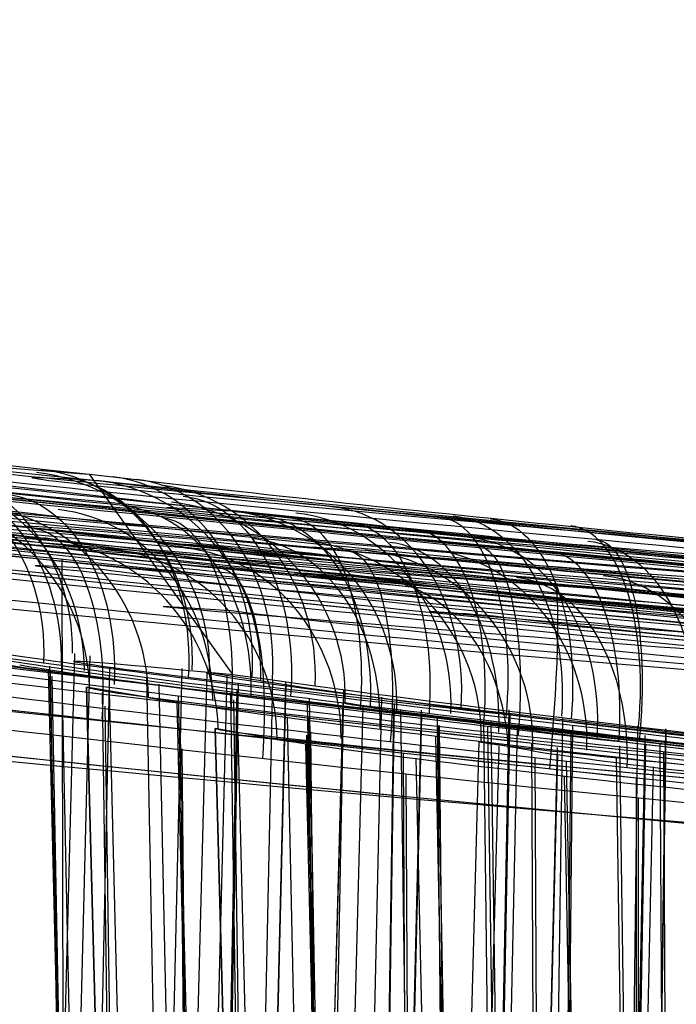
# Model space of a CAD drawing. Extents: x -64 to 57, y 4 to 161.
# Tile 234 of 256: x -0.941 to -0.44, y 156.003 to 156.756. Entities that reach past the tile are written whole.
import ezdxf

# ---------------------------------------------------------------- set-up
doc = ezdxf.new("R2010")
doc.units = 0
doc.layers.add('DEFAULT', color=7, linetype='CONTINUOUS')

msp = doc.modelspace()

# ---------------------------------------------------------------- linework, layer by layer
at = {"layer": 'DEFAULT', "color": 254}
for p, q in [((-0.888213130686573, 156.4083363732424, 48.63608295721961), (-0.8523253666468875, 156.4043306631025, 48.68856852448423)), ((-0.778604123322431, 156.2553400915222, 48.55520264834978), (-0.888213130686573, 156.4083363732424, 48.63608295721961)), ((-0.93810450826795, 156.3606006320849, 48.72411770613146), (-1.010616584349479, 156.3693276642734, 48.61008998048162)), ((-0.8070541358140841, 156.3586075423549, 48.58074269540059), (-0.7748487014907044, 156.354831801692, 48.62732219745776)), ((-0.9091872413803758, 156.3437487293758, 60.57993182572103), (-0.9056948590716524, 154.3930460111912, 60.61380189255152)), ((-0.9094099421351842, 156.2621684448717, 48.69471608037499), (-0.9779549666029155, 156.2713880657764, 48.58636733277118)), ((-0.899501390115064, 156.2715332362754, 48.1973403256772), (-0.943362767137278, 154.5906206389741, 48.20102942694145)), ((-0.887810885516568, 156.2697435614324, 47.98098819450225), (-0.9310013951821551, 154.5895073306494, 47.97259469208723)), ((-0.8973392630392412, 155.3858412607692, 50.81225238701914), (-0.918485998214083, 156.2617947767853, 50.80364863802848)), ((-0.9094099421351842, 156.2621684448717, 48.69471608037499), (-0.8909612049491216, 155.3863581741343, 48.68091861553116)), ((-0.8727548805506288, 156.2610471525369, 45.57001780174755), (-0.9091570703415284, 154.5875429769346, 45.59441595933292)), ((-0.8983544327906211, 155.3856755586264, 51.49378127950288), (-0.9194779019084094, 156.2596180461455, 51.50272894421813)), ((-0.8868159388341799, 154.5731018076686, 45.76723364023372), (-0.917991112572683, 156.2587998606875, 45.7988381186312)), ((-0.8855579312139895, 154.5734926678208, 44.53859457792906), (-0.9165709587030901, 156.2540765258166, 44.50783506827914)), ((-0.817569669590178, 156.2599751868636, 47.775795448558), (-0.8567626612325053, 154.5828705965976, 47.75598204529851)), ((-0.8277133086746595, 155.3866487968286, 47.5501677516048), (-0.8443529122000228, 156.2533411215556, 47.53497561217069)), ((-0.7984540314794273, 156.2568953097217, 51.13159640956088), (-0.8423233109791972, 154.5815949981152, 51.13161280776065)), ((-0.7984505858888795, 156.2568952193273, 51.13159640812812), (-0.8423233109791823, 154.5815949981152, 51.1316128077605)), ((-0.7831374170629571, 156.2543829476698, 51.28596346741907), (-0.8261254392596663, 154.5801702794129, 51.29456845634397)), ((-0.7573245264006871, 156.2506542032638, 51.38265696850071), (-0.7984505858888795, 156.2568952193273, 51.13159640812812)), ((-0.778604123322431, 156.2553400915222, 48.55520264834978), (-0.7483560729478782, 156.251316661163, 48.59927514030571)), ((-0.8731010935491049, 155.5850290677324, 54.15307622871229), (-0.890381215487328, 156.2457612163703, 54.15321051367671)), ((-0.890377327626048, 156.2457613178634, 54.1532105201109), (-0.8731010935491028, 155.5850290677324, 54.15307622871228)), ((-0.8430653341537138, 156.23778171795, 54.44446317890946), (-0.890377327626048, 156.2457613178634, 54.1532105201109)), ((-0.8162737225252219, 155.3855980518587, 51.64811276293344), (-0.8350306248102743, 156.2480210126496, 51.66085706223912)), ((-0.7746862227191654, 156.2484115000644, 45.68926481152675), (-0.8055684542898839, 154.5783693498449, 45.72022833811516)), ((-0.7483560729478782, 156.251316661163, 48.59927514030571), (-0.7836425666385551, 154.5764597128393, 48.62532046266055)), ((-0.738520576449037, 156.2497623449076, 50.82979402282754), (-0.7790148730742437, 154.5759764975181, 50.81302357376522)), ((-0.7382588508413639, 156.2479794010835, 51.43346014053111), (-0.7786936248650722, 154.5760371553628, 51.45024809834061)), ((-0.8539419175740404, 154.5714085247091, 42.87516098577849), (-0.8782190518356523, 156.2415583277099, 42.91190747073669)), ((-0.8560873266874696, 155.584981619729, 54.32846498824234), (-0.8729506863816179, 156.2423314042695, 54.33197062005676)), ((-0.8044657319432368, 155.5851100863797, 53.81032196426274), (-0.820252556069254, 156.2390270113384, 53.80389995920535)), ((-0.775591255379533, 156.2440712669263, 44.57421822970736), (-0.8064412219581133, 154.5784455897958, 44.54338594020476)), ((-0.7556519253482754, 154.5617281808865, 45.87509529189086), (-0.7800698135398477, 156.2413602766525, 45.91204844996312)), ((-0.6941212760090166, 156.2434196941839, 47.59756020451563), (-0.7263311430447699, 154.5715124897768, 47.56790804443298)), ((-0.85210916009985, 154.5718126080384, 41.43020818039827), (-0.8761309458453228, 156.2311176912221, 41.39444130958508)), ((-0.8055378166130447, 155.5849436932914, 54.49615826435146), (-0.8212418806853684, 156.2346441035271, 54.50280862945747)), ((-0.7536361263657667, 154.5621131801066, 44.43064346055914), (-0.7778650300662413, 156.2359774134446, 44.39456032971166)), ((-0.6946494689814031, 156.2340057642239, 54.13159425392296), (-0.7381599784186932, 154.5725332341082, 54.13161039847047)), ((-0.6793443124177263, 156.2311061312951, 54.28593630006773), (-0.7219668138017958, 154.5711447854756, 54.29446602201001)), ((-0.7059935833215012, 155.3855989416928, 51.78312703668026), (-0.7216715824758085, 156.2331486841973, 51.79901392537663)), ((-0.704416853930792, 155.3859046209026, 50.52377590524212), (-0.7201248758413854, 156.237152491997, 50.50819495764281)), ((-0.66517512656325, 156.23804284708, 51.56993653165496), (-0.7014755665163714, 154.5694033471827, 51.59425769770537)), ((-0.6946527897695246, 156.2340058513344, 54.13159425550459), (-0.6980649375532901, 156.103701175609, 54.13159552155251)), ((-0.6534511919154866, 156.2272379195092, 54.38288601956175), (-0.6946494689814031, 156.2340057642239, 54.13159425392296)), ((-0.6554757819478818, 156.2333413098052, 45.78696200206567), (-0.6796786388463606, 154.5675671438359, 45.82325127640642)), ((-0.7229486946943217, 155.5848672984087, 54.65147863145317), (-0.7368319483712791, 156.2231523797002, 54.66090906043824)), ((-0.6560671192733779, 156.2283538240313, 44.47601260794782), (-0.680229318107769, 154.5675818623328, 44.43985368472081)), ((-0.6347269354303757, 156.2282202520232, 53.82981844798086), (-0.6749163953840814, 154.5670721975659, 53.81317682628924)), ((-0.634484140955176, 156.2245510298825, 54.43341186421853), (-0.6745694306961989, 154.5671229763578, 54.45005039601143)), ((-0.6389262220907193, 155.386662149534, 47.39470053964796), (-0.650408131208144, 156.2287255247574, 47.37609712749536)), ((-0.5678868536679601, 156.228430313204, 50.57418020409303), (-0.5987727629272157, 154.5607933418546, 50.54330937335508)), ((-0.5671508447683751, 156.2252496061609, 51.6891775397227), (-0.5979378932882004, 154.5607247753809, 51.72003194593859)), ((-0.7037833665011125, 154.5585209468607, 42.95562360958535), (-0.7204386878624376, 156.2226264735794, 42.99627281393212)), ((-0.6055665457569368, 154.5491997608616, 45.95555393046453), (-0.6223138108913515, 156.222088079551, 45.99641599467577)), ((-0.610271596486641, 155.5851741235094, 53.51998983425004), (-0.6219215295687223, 156.2164792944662, 53.50843513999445)), ((-0.6041621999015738, 154.549695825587, 44.35094792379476), (-0.6207751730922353, 156.2164685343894, 44.31101483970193)), ((-0.5771359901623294, 155.3862830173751, 48.94796584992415), (-0.5870010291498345, 156.2211604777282, 48.96766449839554)), ((-0.5717243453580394, 155.3856116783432, 51.89397496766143), (-0.5837990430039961, 156.2158996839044, 51.91223906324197)), ((-0.5693042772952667, 155.3859259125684, 50.41288417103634), (-0.5813809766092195, 156.2203692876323, 50.39489510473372)), ((-0.5269938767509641, 156.2220595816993, 47.4598248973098), (-0.5498258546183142, 154.556755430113, 47.42267228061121)), ((-0.5191283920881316, 156.2166043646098, 45.859760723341), (-0.5357352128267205, 154.5556403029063, 45.89995936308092)), ((-0.4696579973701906, 156.2158593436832, 48.83483213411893), (-0.4893014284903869, 154.5518696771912, 48.87372623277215)), ((-0.8021001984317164, 154.568095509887, 39.95587728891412), (-0.8185774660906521, 156.2147079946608, 39.99610042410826)), ((-0.7834355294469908, 155.8832332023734, 57.15332240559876), (-0.7920902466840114, 156.2141596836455, 57.15338962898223)), ((-0.7920864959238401, 156.2141597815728, 57.15338963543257), (-0.7487400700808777, 154.5565987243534, 57.15305291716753)), ((-0.7447441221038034, 156.205791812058, 57.44471108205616), (-0.7920864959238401, 156.2141597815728, 57.15338963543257)), ((-0.732205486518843, 154.5551299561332, 57.32325781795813), (-0.7746690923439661, 156.2103823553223, 57.33208274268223)), ((-0.6819811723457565, 154.5511684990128, 56.82045746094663), (-0.7220084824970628, 156.2091124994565, 56.80417825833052)), ((-0.7025844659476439, 154.5590355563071, 41.35047620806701), (-0.7190606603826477, 156.2116534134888, 41.31088402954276)), ((-0.6119723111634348, 155.5848664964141, 54.78736744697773), (-0.6235131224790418, 156.2086714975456, 54.7990587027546)), ((-0.5614217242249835, 156.2147147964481, 54.5698827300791), (-0.5974075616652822, 154.560673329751, 54.59398668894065)), ((-0.5205600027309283, 156.2113567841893, 44.40341332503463), (-0.5371917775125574, 154.5557285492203, 44.36337626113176)), ((-0.4640863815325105, 156.2087165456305, 53.57418066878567), (-0.4947653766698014, 154.552322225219, 53.54351926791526)), ((-0.4483186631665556, 156.2138829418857, 50.47595759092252), (-0.4725149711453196, 154.5505299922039, 50.43974017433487)), ((-0.4479634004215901, 156.2103464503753, 51.7869003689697), (-0.4720885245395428, 154.550510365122, 51.82305458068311)), ((-0.6830660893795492, 154.5509661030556, 57.48596192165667), (-0.7229925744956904, 156.2027099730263, 57.50286491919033)), ((-0.5908670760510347, 156.2041304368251, 57.13159127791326), (-0.6338231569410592, 154.5637037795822, 57.13160705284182)), ((-0.5908638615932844, 156.2041303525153, 57.131591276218), (-0.6338231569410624, 154.5637037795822, 57.13160705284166)), ((-0.5755678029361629, 156.2009386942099, 57.28590327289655), (-0.6176420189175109, 154.5623499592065, 57.29432069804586)), ((-0.549650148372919, 156.1970432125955, 57.38294633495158), (-0.5908638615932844, 156.2041303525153, 57.131591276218)), ((-0.5417728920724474, 154.5452061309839, 43.00504370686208), (-0.5502669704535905, 156.2028504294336, 43.04800325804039)), ((-0.463415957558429, 156.2022698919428, 54.68913106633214), (-0.4939389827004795, 154.5522559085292, 54.71971213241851)), ((-0.4742597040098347, 155.5851505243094, 53.40838616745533), (-0.4831702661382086, 156.2008160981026, 53.39511366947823)), ((-0.4436164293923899, 154.5362767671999, 46.00498893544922), (-0.4521572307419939, 156.202133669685, 46.04816039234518)), ((-0.8010937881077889, 154.5686314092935, 38.34981725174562), (-0.8173482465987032, 156.1985424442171, 38.31077098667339)), ((-0.6399747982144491, 154.5543841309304, 40.00529243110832), (-0.6483804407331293, 156.1956010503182, 40.04782710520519)), ((-0.5309547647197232, 156.1997533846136, 56.82985487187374), (-0.5706665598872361, 154.5584025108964, 56.81341473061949)), ((-0.5307276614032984, 156.1944058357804, 57.43335718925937), (-0.5702955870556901, 154.5584431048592, 57.44977594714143)), ((-0.4411928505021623, 154.5367233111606, 44.30161001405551), (-0.4495794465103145, 156.1964111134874, 44.25938040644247)), ((-0.6027927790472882, 154.5443321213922, 57.63660431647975), (-0.6386257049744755, 156.1916045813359, 57.66093718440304)), ((-0.539548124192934, 154.5456731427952, 41.30111256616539), (-0.5478703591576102, 156.1917719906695, 41.25922957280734)), ((-0.4932238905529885, 154.5360363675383, 56.53896508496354), (-0.5237304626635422, 156.1890382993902, 56.50871292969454)), ((-0.4768310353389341, 155.5848773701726, 54.89894778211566), (-0.4856632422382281, 156.1920808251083, 54.91230342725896)), ((-0.637932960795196, 154.554875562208, 38.30042044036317), (-0.6461495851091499, 156.1793294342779, 38.25908893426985)), ((-0.457686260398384, 156.1849152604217, 57.56982615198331), (-0.4932116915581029, 154.5521875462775, 57.59361457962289)), ((-0.494962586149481, 154.535692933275, 57.76831244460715), (-0.5253484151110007, 156.1778627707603, 57.7990851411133)), ((-0.4703563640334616, 154.5406899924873, 40.02230923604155), (-0.4703739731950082, 156.1763394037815, 40.06553753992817)), ((-0.468864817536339, 154.5412519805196, 38.28381878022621), (-0.468809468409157, 156.1608658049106, 38.24180117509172)), ((-0.6980517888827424, 156.1042033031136, 54.13159551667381), (-0.738159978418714, 154.5725332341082, 54.13161039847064))]:
    msp.add_line(p, q, dxfattribs=at)
at = {"layer": 'DEFAULT', "color": 254, "extrusion": (-0.007706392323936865, 0.0329163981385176, 0.9994283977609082)}
msp.add_arc((-51.81313134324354, -202.6872173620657, 40.91119924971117), 54.27339981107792, 59.16244649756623, 75.47027365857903, dxfattribs=at)
at = {"layer": 'DEFAULT', "color": 254, "extrusion": (-0.009585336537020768, 0.03267403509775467, 0.9994200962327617)}
msp.add_arc((-62.99088180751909, -199.5012943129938, 40.89634588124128), 54.27341004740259, 55.98578140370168, 72.29359930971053, dxfattribs=at)
at = {"layer": 'DEFAULT', "color": 254, "extrusion": (0.09501970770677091, -0.06381249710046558, 0.9934280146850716)}
msp.add_arc((177.8937422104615, 120.7305356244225, 50.11691854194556), 55.31061228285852, 197.0185561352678, 212.3987439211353, dxfattribs=at)
at = {"layer": 'DEFAULT', "color": 254, "extrusion": (0.09314869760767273, -0.06405678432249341, 0.9935894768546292)}
msp.add_arc((176.5649874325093, 122.6700686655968, 50.10443404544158), 55.31061227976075, 197.6522468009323, 213.0324345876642, dxfattribs=at)
at = {"layer": 'DEFAULT', "color": 254, "extrusion": (-0.03391817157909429, 0.08357813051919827, 0.9959238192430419)}
msp.add_arc((-83.81013263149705, -191.9372177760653, 48.2855709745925), 56.73027316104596, 51.51255833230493, 66.42413717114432, dxfattribs=at)
at = {"layer": 'DEFAULT', "color": 254, "extrusion": (-0.03204746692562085, 0.08381880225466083, 0.9959655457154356)}
msp.add_arc((-79.84415249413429, -193.6147199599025, 48.30080636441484), 56.73027316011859, 52.68382813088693, 67.5954069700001, dxfattribs=at)
at = {"layer": 'DEFAULT', "color": 254, "extrusion": (0.09498617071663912, -0.06353826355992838, 0.9934487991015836)}
msp.add_arc((177.2120157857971, 119.766123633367, 50.24031658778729), 55.19804034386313, 196.8434382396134, 212.2571192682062, dxfattribs=at)
at = {"layer": 'DEFAULT', "color": 254, "extrusion": (0.09311513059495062, -0.06378255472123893, 0.9936102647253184)}
msp.add_arc((175.8945678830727, 121.6972306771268, 50.22783190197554), 55.1980403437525, 197.4768305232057, 212.8905115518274, dxfattribs=at)
at = {"layer": 'DEFAULT', "color": 254, "extrusion": (-0.03392873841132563, 0.08284456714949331, 0.9959847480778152)}
msp.add_arc((-83.90944403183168, -190.4380776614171, 48.07415637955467), 56.34176278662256, 51.21929719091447, 66.25210682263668, dxfattribs=at)
at = {"layer": 'DEFAULT', "color": 254, "extrusion": (-0.03205789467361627, 0.08308525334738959, 0.9960266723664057)}
msp.add_arc((-79.94740843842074, -192.1291243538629, 48.0893955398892), 56.34176278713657, 52.39852871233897, 67.431338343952, dxfattribs=at)
at = {"layer": 'DEFAULT', "color": 254}
for centre, radius, start, end in [((3.450374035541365, 195.2308191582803, 48.63608295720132), 39.0641588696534, 258.1172117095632, 263.6233968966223), ((3.295305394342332, 196.3720074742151, 39.06361004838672), 40.20591740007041, 261.9371396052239, 269.7365161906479)]:
    msp.add_arc(centre, radius, start, end, dxfattribs=at)
at = {"layer": 'DEFAULT', "color": 254, "extrusion": (-0.02827857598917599, 0.7100153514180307, 0.7036181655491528)}
msp.add_arc((-11.15935422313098, -108.7927672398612, 140.2990157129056), 28.9414463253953, 75.43666766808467, 86.31577309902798, dxfattribs=at)
at = {"layer": 'DEFAULT', "color": 254, "extrusion": (-0.0003349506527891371, -2.538858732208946e-06, 0.9999999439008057)}
msp.add_arc((3.308024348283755, 196.3721077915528, 37.97179414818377), 40.20592131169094, 261.9371400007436, 269.7365162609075, dxfattribs=at)
at = {"layer": 'DEFAULT', "color": 254, "extrusion": (-0.0002225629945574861, -8.36881988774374e-05, 0.9999999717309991)}
msp.add_arc((3.302107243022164, 196.3425928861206, 40.14204873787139), 40.17313342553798, 261.9728411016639, 269.7393465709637, dxfattribs=at)
at = {"layer": 'DEFAULT', "color": 254, "extrusion": (-0.02853988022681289, 0.7100855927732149, 0.7035367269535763)}
msp.add_arc((-11.21781593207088, -108.8781533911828, 140.1498187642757), 28.94797925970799, 75.48376872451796, 86.32504850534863, dxfattribs=at)
at = {"layer": 'DEFAULT', "color": 254, "extrusion": (0.03751726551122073, -0.699108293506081, 0.7140308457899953)}
msp.add_arc((13.30238257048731, 164.9950985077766, -83.18077390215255), 28.44822522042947, 255.2028986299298, 265.5304837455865, dxfattribs=at)
at = {"layer": 'DEFAULT', "color": 254, "extrusion": (-0.0003312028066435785, 3.457963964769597e-06, 0.9999999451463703)}
msp.add_arc((3.306258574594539, 196.3486859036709, 37.83256038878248), 40.24006935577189, 261.934893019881, 269.7387827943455, dxfattribs=at)
at = {"layer": 'DEFAULT', "color": 254, "extrusion": (-0.0002218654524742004, -5.289734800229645e-05, 0.9999999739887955)}
msp.add_arc((3.302059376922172, 196.3396494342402, 40.28704439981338), 40.22876837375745, 261.972629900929, 269.73946751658, dxfattribs=at)
at = {"layer": 'DEFAULT', "color": 254, "extrusion": (-0.03391225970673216, 0.08384090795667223, 0.9959019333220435)}
msp.add_arc((-82.90931824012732, -190.351120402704, 48.12795999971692), 56.86882051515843, 51.6170827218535, 66.48505121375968, dxfattribs=at)
at = {"layer": 'DEFAULT', "color": 254, "extrusion": (-0.03204160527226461, 0.08408157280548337, 0.9959435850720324)}
msp.add_arc((-78.9853770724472, -192.0066252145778, 48.14319371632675), 56.86881920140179, 52.78553650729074, 67.6535053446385, dxfattribs=at)
at = {"layer": 'DEFAULT', "color": 254, "extrusion": (0.03751839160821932, -0.6984176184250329, 0.7147063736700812)}
msp.add_arc((13.3261764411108, 165.1636030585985, -82.89096444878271), 28.44315889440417, 255.2187139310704, 265.5140478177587, dxfattribs=at)
at = {"layer": 'DEFAULT', "color": 254, "extrusion": (0.0885647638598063, 0.9959789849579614, -0.01349607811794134)}
msp.add_arc((14.10538554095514, 47.25155505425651, 155.0776108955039), 1.062416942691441, 198.4250708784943, 18.39650537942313, dxfattribs=at)
at = {"layer": 'DEFAULT', "color": 254, "extrusion": (0.08764851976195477, 0.9960191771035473, -0.01623378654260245)}
msp.add_arc((14.06052576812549, 44.67583028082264, 154.998918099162), 1.062385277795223, 198.3750454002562, 18.3563162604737, dxfattribs=at)
at = {"layer": 'DEFAULT', "color": 254, "extrusion": (0.09098854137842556, 0.9958238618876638, -0.007478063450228)}
msp.add_arc((14.38538256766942, 49.31704943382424, 155.2999359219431), 1.062125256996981, 151.5216172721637, 28.26624204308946, dxfattribs=at)
at = {"layer": 'DEFAULT', "color": 254, "extrusion": (0.08894812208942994, 0.9959577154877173, -0.01250841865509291)}
msp.add_arc((14.11061617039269, 47.0753615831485, 155.1283697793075), 0.9385930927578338, 198.5113860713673, 18.5049131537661, dxfattribs=at)
at = {"layer": 'DEFAULT', "color": 254, "extrusion": (0.09519193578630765, 0.9954373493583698, 0.00655582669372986)}
msp.add_arc((15.23832368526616, 41.1321241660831, 155.8659238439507), 1.06238538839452, 18.39135355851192, 198.3358123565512, dxfattribs=at)
at = {"layer": 'DEFAULT', "color": 254, "extrusion": (0.09590342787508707, 0.995353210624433, 0.00863241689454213)}
msp.add_arc((15.25206228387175, 43.80876784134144, 155.977067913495), 1.062417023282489, 18.43625776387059, 198.3832656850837, dxfattribs=at)
at = {"layer": 'DEFAULT', "color": 254, "extrusion": (0.09090963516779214, 0.9958394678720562, -0.006260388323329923)}
msp.add_arc((14.31274427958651, 49.10491946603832, 155.3723665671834), 0.9384456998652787, 147.4565181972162, 32.5434818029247, dxfattribs=at)
at = {"layer": 'DEFAULT', "color": 254, "extrusion": (0.08444296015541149, 0.9962510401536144, -0.01879498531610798)}
msp.add_arc((13.65761516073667, 42.07301238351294, 154.9672591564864), 1.06215977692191, 198.3227868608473, 18.32895998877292, dxfattribs=at)
at = {"layer": 'DEFAULT', "color": 254, "extrusion": (0.09212304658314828, 0.99573772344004, 0.00444189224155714)}
msp.add_arc((14.85581438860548, 38.46106712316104, 155.7933045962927), 1.062159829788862, 18.34104739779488, 198.3043694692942, dxfattribs=at)
at = {"layer": 'DEFAULT', "color": 254, "extrusion": (0.09543166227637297, 0.9954118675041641, 0.006929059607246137)}
msp.add_arc((15.12353293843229, 44.05161716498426, 155.9189450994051), 0.938593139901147, 18.52555538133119, 198.4886636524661, dxfattribs=at)
at = {"layer": 'DEFAULT', "color": 254, "extrusion": (0.05251607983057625, -0.005443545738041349, 0.9986052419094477)}
msp.add_arc((155.3344882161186, 19.67761453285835, 47.20716837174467), 0.1500000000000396, 274.410008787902, 359.3261968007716, dxfattribs=at)
at = {"layer": 'DEFAULT', "color": 254, "extrusion": (-0.0323790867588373, 0.07748151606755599, 0.9964678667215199)}
msp.add_arc((-83.55384535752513, -186.3198460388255, 47.87498420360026), 53.18723816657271, 50.658186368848, 65.99903070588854, dxfattribs=at)
at = {"layer": 'DEFAULT', "color": 254, "extrusion": (0.08419310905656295, 0.9964182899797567, -0.007881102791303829)}
msp.add_arc((13.22470672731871, 52.38100084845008, 155.3520146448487), 1.06196853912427, 198.4905201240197, 18.50041067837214, dxfattribs=at)
at = {"layer": 'DEFAULT', "color": 254, "extrusion": (-0.4473829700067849, 0.05443706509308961, 0.8926842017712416)}
msp.add_arc((-154.9967018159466, 2.364413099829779, 48.89296954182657), 0.1500000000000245, 94.69482495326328, 180.4970678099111, dxfattribs=at)
at = {"layer": 'DEFAULT', "color": 254, "extrusion": (-0.4701304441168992, 0.05386761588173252, 0.8809515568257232)}
msp.add_arc((-155.1398379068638, 6.072211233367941, 50.87272941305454), 0.1499999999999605, 94.2620811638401, 180.1268499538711, dxfattribs=at)
at = {"layer": 'DEFAULT', "color": 254, "extrusion": (-0.03425094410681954, 0.07724073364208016, 0.9964239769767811)}
msp.add_arc((-87.59273895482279, -184.4614586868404, 47.85971045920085), 53.18723816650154, 49.41766701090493, 64.75851134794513, dxfattribs=at)
at = {"layer": 'DEFAULT', "color": 254, "extrusion": (0.09100070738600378, 0.9957715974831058, 0.01256172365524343)}
msp.add_arc((14.2895506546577, 49.19555533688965, 156.2962470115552), 1.061968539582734, 18.50160647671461, 198.4911584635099, dxfattribs=at)
at = {"layer": 'DEFAULT', "color": 254, "extrusion": (0.09090420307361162, 0.9956047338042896, 0.02253086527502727)}
msp.add_arc((14.37519204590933, 44.63418345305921, 156.7268240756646), 1.062390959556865, 36.34278393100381, 143.4655749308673, dxfattribs=at)
at = {"layer": 'DEFAULT', "color": 254, "extrusion": (0.5912233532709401, -0.06770193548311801, 0.8036612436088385)}
msp.add_arc((155.1264698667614, 44.1398730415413, 28.01714044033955), 0.1500000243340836, 276.7682433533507, 0.0742336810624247, dxfattribs=at)
at = {"layer": 'DEFAULT', "color": 254, "extrusion": (-0.4480357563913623, 0.04828828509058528, 0.8927105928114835)}
msp.add_arc((-155.244992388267, 6.97932108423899, 53.24667542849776), 0.1500000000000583, 96.96950340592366, 179.6836355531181, dxfattribs=at)
at = {"layer": 'DEFAULT', "color": 254, "extrusion": (0.08450375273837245, 0.9963975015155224, -0.007150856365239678)}
msp.add_arc((13.20755306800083, 52.24425926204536, 155.3978426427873), 0.9382493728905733, 198.5730705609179, 18.60658736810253, dxfattribs=at)
at = {"layer": 'DEFAULT', "color": 254, "extrusion": (-0.06987107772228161, 0.005417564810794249, 0.9975413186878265)}
msp.add_arc((-155.7199803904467, -9.41216409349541, 51.85359504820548), 0.1500000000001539, 92.9232968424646, 177.697502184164, dxfattribs=at)
at = {"layer": 'DEFAULT', "color": 254, "extrusion": (0.6551148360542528, -0.07077414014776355, 0.7522071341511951)}
msp.add_arc((155.2538633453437, 43.46081208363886, 22.74640292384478), 0.1500000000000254, 273.1433661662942, 359.7548127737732, dxfattribs=at)
at = {"layer": 'DEFAULT', "color": 254, "extrusion": (0.3188701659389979, -0.03788064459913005, 0.9470411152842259)}
msp.add_arc((155.0574385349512, 34.81751617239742, 42.50112506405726), 0.1499999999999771, 274.9179855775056, 0.4845115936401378, dxfattribs=at)
at = {"layer": 'DEFAULT', "color": 254, "extrusion": (0.09057040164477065, 0.9958296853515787, 0.01096540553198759)}
msp.add_arc((14.15635005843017, 49.42176632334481, 156.2354163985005), 0.9382493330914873, 18.58896485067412, 198.5920249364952, dxfattribs=at)
at = {"layer": 'DEFAULT', "color": 254, "extrusion": (0.56504048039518, -0.06307662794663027, 0.8226485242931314)}
msp.add_arc((155.194248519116, 42.65371542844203, 29.67466440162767), 0.1499999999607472, 273.7439708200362, 0.0198918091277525, dxfattribs=at)
at = {"layer": 'DEFAULT', "color": 254, "extrusion": (0.09089099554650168, 0.9956695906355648, 0.0195164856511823)}
msp.add_arc((14.31218056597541, 45.08367034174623, 156.5997969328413), 0.9384708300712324, 36.43089099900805, 143.5722973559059, dxfattribs=at)
at = {"layer": 'DEFAULT', "color": 254, "extrusion": (0.5925626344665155, -0.065868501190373, 0.802826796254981)}
msp.add_arc((155.2027444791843, 43.58101024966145, 28.28131247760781), 0.1500000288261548, 273.5963448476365, 0.0241105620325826, dxfattribs=at)
at = {"layer": 'DEFAULT', "color": 254, "extrusion": (-0.4464620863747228, 0.04719954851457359, 0.8935568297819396)}
msp.add_arc((-155.2955665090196, 7.333733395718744, 53.06896163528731), 0.1500000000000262, 93.89418182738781, 179.7405337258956, dxfattribs=at)
at = {"layer": 'DEFAULT', "color": 254, "extrusion": (-0.02865159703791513, 0.7089271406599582, 0.704699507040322)}
msp.add_arc((-11.24834824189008, -109.1848686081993, 139.8341770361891), 29.00941495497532, 75.53032152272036, 86.34325389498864, dxfattribs=at)
at = {"layer": 'DEFAULT', "color": 254, "extrusion": (0.09270612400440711, 0.9955579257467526, -0.01643140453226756)}
msp.add_arc((14.85522826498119, 44.70731547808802, 154.87279074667), 0.9603148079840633, 198.4248067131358, 18.25480450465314, dxfattribs=at)
at = {"layer": 'DEFAULT', "color": 254, "extrusion": (0.09366309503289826, 0.9955115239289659, -0.01356577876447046)}
msp.add_arc((14.90650436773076, 47.26324347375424, 154.9561870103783), 0.9603233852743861, 198.4609143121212, 18.30465726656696, dxfattribs=at)
at = {"layer": 'DEFAULT', "color": 254, "extrusion": (0.07904042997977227, 0.9968569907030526, -0.00536195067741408)}
msp.add_arc((12.32053101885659, 54.98987003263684, 155.522673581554), 1.061543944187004, 198.5039855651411, 18.5504859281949, dxfattribs=at)
at = {"layer": 'DEFAULT', "color": 254, "extrusion": (-0.07111093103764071, 0.002106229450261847, 0.9974661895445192)}
msp.add_arc((-156.1427574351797, -1.801194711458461, 54.34575192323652), 0.1499999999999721, 93.18810915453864, 175.4196865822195, dxfattribs=at)
at = {"layer": 'DEFAULT', "color": 254, "extrusion": (0.7539245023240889, -0.08521168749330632, -0.6514114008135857)}
msp.add_arc((155.1467226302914, 21.59300506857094, -42.93392582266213), 0.149999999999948, 359.7215687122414, 84.28489502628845, dxfattribs=at)
at = {"layer": 'DEFAULT', "color": 254, "extrusion": (0.7528336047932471, -0.08372852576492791, -0.6528637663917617)}
msp.add_arc((155.1930405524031, 21.83345759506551, -42.71070034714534), 0.1500000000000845, 359.7001819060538, 87.35415223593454, dxfattribs=at)
at = {"layer": 'DEFAULT', "color": 254, "extrusion": (0.1001635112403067, 0.9949518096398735, 0.006177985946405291)}
msp.add_arc((16.02058134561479, 41.18996876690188, 155.7285352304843), 0.9604252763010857, 18.58137138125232, 198.0939497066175, dxfattribs=at)
at = {"layer": 'DEFAULT', "color": 254, "extrusion": (0.09594852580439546, 0.9953585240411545, -0.007435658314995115)}
msp.add_arc((15.16533699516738, 49.31107250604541, 155.1852432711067), 0.9590022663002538, 151.7735970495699, 28.2794118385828, dxfattribs=at)
at = {"layer": 'DEFAULT', "color": 254, "extrusion": (0.100916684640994, 0.9948594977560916, 0.008390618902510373)}
msp.add_arc((16.0409397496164, 43.84554583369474, 155.8438974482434), 0.9604383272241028, 18.62822631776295, 198.1353075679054, dxfattribs=at)
at = {"layer": 'DEFAULT', "color": 254, "extrusion": (0.09492503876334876, 0.9954033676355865, -0.0127032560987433)}
msp.add_arc((15.049030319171, 47.10617491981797, 154.985169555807), 0.8334929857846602, 198.5396049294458, 18.41599105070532, dxfattribs=at)
at = {"layer": 'DEFAULT', "color": 254, "extrusion": (0.3177064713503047, -0.03996902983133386, 0.9473463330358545)}
msp.add_arc((154.8890025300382, 36.8494786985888, 45.06524267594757), 0.1500000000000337, 278.3003372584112, 1.071098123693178, dxfattribs=at)
at = {"layer": 'DEFAULT', "color": 254, "extrusion": (0.08551810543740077, 0.9962374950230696, 0.014053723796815)}
msp.add_arc((13.33395310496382, 51.96184057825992, 156.4775330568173), 1.061543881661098, 18.51645252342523, 198.5412598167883, dxfattribs=at)
at = {"layer": 'DEFAULT', "color": 254, "extrusion": (-0.4477040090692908, 0.04349563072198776, 0.8931233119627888)}
msp.add_arc((-155.4103700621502, 9.828041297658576, 55.1534483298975), 0.150000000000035, 96.43212850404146, 179.3416145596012, dxfattribs=at)
at = {"layer": 'DEFAULT', "color": 254, "extrusion": (0.07931385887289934, 0.996838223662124, -0.004782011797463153)}
msp.add_arc((12.29201133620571, 54.87625263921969, 155.5637582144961), 0.9379288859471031, 198.5842228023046, 18.65444534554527, dxfattribs=at)
at = {"layer": 'DEFAULT', "color": 254, "extrusion": (0.6545954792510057, -0.07340764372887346, 0.7524068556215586)}
msp.add_arc((155.1637008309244, 47.91117201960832, 26.96967980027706), 0.1500000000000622, 276.3372296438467, 0.30103211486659, dxfattribs=at)
at = {"layer": 'DEFAULT', "color": 254, "extrusion": (-0.06948703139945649, 0.002311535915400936, 0.997580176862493)}
msp.add_arc((-156.1236442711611, -2.262752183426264, 54.35571113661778), 0.1500000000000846, 90.4012722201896, 175.4801207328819, dxfattribs=at)
at = {"layer": 'DEFAULT', "color": 254, "extrusion": (0.6558178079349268, -0.07152356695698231, 0.751523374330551)}
msp.add_arc((155.235290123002, 47.40403085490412, 27.2452967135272), 0.1500000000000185, 273.1831872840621, 0.2497596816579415, dxfattribs=at)
at = {"layer": 'DEFAULT', "color": 254, "extrusion": (0.08933057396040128, 0.995818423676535, -0.01912369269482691)}
msp.add_arc((14.42556054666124, 42.1248442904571, 154.8406830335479), 0.9601094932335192, 198.3867720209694, 18.21942293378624, dxfattribs=at)
at = {"layer": 'DEFAULT', "color": 254, "extrusion": (0.09677000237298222, 0.995287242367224, -0.006234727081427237)}
msp.add_arc((15.23332698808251, 49.1013150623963, 155.240801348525), 0.832178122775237, 147.7436346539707, 32.59497244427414, dxfattribs=at)
at = {"layer": 'DEFAULT', "color": 254, "extrusion": (0.1013500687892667, 0.9948286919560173, 0.006636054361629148)}
msp.add_arc((16.05371387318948, 44.09650110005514, 155.7669025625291), 0.8335799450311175, 18.73012893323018, 198.2233220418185, dxfattribs=at)
at = {"layer": 'DEFAULT', "color": 254, "extrusion": (0.8900973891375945, -0.09161536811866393, 0.4464675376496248)}
msp.add_arc((155.3179264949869, 46.08630859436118, 4.177240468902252), 0.1500000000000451, 274.1484232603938, 359.6996689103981, dxfattribs=at)
at = {"layer": 'DEFAULT', "color": 254, "extrusion": (0.3191332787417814, -0.03855521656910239, 0.9469252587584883)}
msp.add_arc((155.0079390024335, 35.98871943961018, 45.26461540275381), 0.1500000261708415, 275.0251557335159, 0.9518390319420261, dxfattribs=at)
at = {"layer": 'DEFAULT', "color": 254, "extrusion": (0.08512031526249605, 0.996291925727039, 0.01252719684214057)}
msp.add_arc((13.20028159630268, 52.17719199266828, 156.4159697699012), 0.937928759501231, 18.60198240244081, 198.6392739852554, dxfattribs=at)
at = {"layer": 'DEFAULT', "color": 254, "extrusion": (0.753570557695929, -0.07877073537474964, -0.6526305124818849)}
msp.add_arc((155.3007177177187, 27.04931627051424, -45.7492212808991), 0.1499999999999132, 0.1565224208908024, 84.59429077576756, dxfattribs=at)
at = {"layer": 'DEFAULT', "color": 254, "extrusion": (0.8902280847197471, -0.09306847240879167, 0.4459060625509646)}
msp.add_arc((155.3005846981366, 48.84154540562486, 5.351775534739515), 0.1500000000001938, 274.1866591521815, 359.8762449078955, dxfattribs=at)
at = {"layer": 'DEFAULT', "color": 254, "extrusion": (-0.4461696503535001, 0.0424855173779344, 0.8939393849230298)}
msp.add_arc((-155.4553510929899, 10.17058722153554, 54.98655044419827), 0.1499999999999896, 93.36419125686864, 179.4067841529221, dxfattribs=at)
at = {"layer": 'DEFAULT', "color": 254, "extrusion": (0.8910818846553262, -0.09155217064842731, 0.444512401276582)}
msp.add_arc((155.3435502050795, 48.55854918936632, 5.564636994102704), 0.1500000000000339, 271.111272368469, 359.8443077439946, dxfattribs=at)
at = {"layer": 'DEFAULT', "color": 254, "extrusion": (0.75250269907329, -0.07725832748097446, -0.6540419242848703)}
msp.add_arc((155.3465600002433, 27.30020836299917, -45.51970223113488), 0.1500000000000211, 0.1270278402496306, 87.66366465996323, dxfattribs=at)
at = {"layer": 'DEFAULT', "color": 254, "extrusion": (0.8537660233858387, -0.08907874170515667, -0.5129800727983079)}
msp.add_arc((155.3197126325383, 32.0044415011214, -38.70405835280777), 0.1499999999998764, 359.9125150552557, 88.44195120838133, dxfattribs=at)
at = {"layer": 'DEFAULT', "color": 254, "extrusion": (-0.0003330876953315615, -1.483358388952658e-06, 0.9999999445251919)}
msp.add_arc((3.30651049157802, 196.3487943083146, 37.77199567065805), 40.3791511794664, 261.934866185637, 269.7387780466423, dxfattribs=at)
at = {"layer": 'DEFAULT', "color": 254, "extrusion": (0.09693224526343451, 0.995283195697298, 0.003937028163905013)}
msp.add_arc((15.61244626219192, 38.53856363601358, 155.6565105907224), 0.960185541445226, 18.5257122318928, 198.0739137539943, dxfattribs=at)
at = {"layer": 'DEFAULT', "color": 254, "extrusion": (0.08903176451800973, 0.9959989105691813, -0.00771459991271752)}
msp.add_arc((13.98496357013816, 52.35612440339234, 155.2508496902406), 0.9597757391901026, 198.5018383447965, 18.43025368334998, dxfattribs=at)
at = {"layer": 'DEFAULT', "color": 254, "extrusion": (0.8901495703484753, -0.08800340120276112, 0.4470896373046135)}
msp.add_arc((155.3666359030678, 43.16367382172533, 3.339692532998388), 0.1499999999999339, 274.0476089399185, 359.5207659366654, dxfattribs=at)
at = {"layer": 'DEFAULT', "color": 254, "extrusion": (0.8636773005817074, -0.09100085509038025, -0.4957624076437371)}
msp.add_arc((155.2883868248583, 32.55783393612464, -38.24063279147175), 0.1500000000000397, 359.9314469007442, 85.51603891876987, dxfattribs=at)
at = {"layer": 'DEFAULT', "color": 254, "extrusion": (0.8882953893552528, -0.09253797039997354, 0.4498533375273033)}
msp.add_arc((155.3084961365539, 51.42702543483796, 7.050826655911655), 0.1500000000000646, 274.2011649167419, 0.0638741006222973, dxfattribs=at)
at = {"layer": 'DEFAULT', "color": 254, "extrusion": (0.8894983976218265, -0.09108485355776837, 0.4477679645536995)}
msp.add_arc((155.3524350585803, 51.15030898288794, 7.221029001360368), 0.1500000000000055, 271.1189986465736, 0.029913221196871, dxfattribs=at)
at = {"layer": 'DEFAULT', "color": 254, "extrusion": (-0.0002213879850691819, -8.093199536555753e-05, 0.9999999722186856)}
msp.add_arc((3.302011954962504, 196.3383381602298, 40.34246835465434), 40.36548232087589, 261.9724270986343, 269.7397419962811, dxfattribs=at)
at = {"layer": 'DEFAULT', "color": 254, "extrusion": (0.0718240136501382, 0.9974126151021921, -0.003063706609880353)}
msp.add_arc((11.09399335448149, 57.63253174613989, 155.7077934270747), 1.061019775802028, 198.5035346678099, 18.59278668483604, dxfattribs=at)
at = {"layer": 'DEFAULT', "color": 254, "extrusion": (0.09576981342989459, 0.9953237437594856, 0.01260110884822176)}
msp.add_arc((15.04006293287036, 49.18858336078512, 156.1842388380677), 0.9598895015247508, 18.68901612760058, 198.2451088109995, dxfattribs=at)
at = {"layer": 'DEFAULT', "color": 254, "extrusion": (0.09594887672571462, 0.9951348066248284, 0.0223725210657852)}
msp.add_arc((15.16852323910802, 44.65716961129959, 156.5999884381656), 0.9621941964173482, 36.67982720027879, 143.4670976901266, dxfattribs=at)
at = {"layer": 'DEFAULT', "color": 254, "extrusion": (0.09022943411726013, 0.9958970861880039, -0.006902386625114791)}
msp.add_arc((14.1064074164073, 52.20645266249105, 155.2858703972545), 0.8330607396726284, 198.5756952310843, 18.54080249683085, dxfattribs=at)
at = {"layer": 'DEFAULT', "color": 254, "extrusion": (-0.07087359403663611, -0.0009534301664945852, 0.9974848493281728)}
msp.add_arc((-156.2090711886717, 5.204862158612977, 56.85440073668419), 0.1500000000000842, 90.72711097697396, 173.0188316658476, dxfattribs=at)
at = {"layer": 'DEFAULT', "color": 254, "extrusion": (0.6548901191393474, -0.07137249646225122, 0.7523462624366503)}
msp.add_arc((155.2061211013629, 49.45027494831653, 29.60778219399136), 0.1500000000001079, 276.2010776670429, 0.5211729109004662, dxfattribs=at)
at = {"layer": 'DEFAULT', "color": 254, "extrusion": (0.6560788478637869, -0.06950328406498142, 0.7514850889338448)}
msp.add_arc((155.276957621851, 48.94528337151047, 29.88315997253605), 0.1499999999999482, 273.049724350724, 0.4648833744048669, dxfattribs=at)
at = {"layer": 'DEFAULT', "color": 254, "extrusion": (0.3178146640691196, -0.03966203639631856, 0.9473229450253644)}
msp.add_arc((154.8896980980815, 37.57177176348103, 47.98656247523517), 0.1499999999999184, 278.2461608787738, 1.497918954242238, dxfattribs=at)
at = {"layer": 'DEFAULT', "color": 254, "extrusion": (0.0779128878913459, 0.9968449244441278, 0.01515844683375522)}
msp.add_arc((12.04650302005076, 54.78811971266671, 156.661380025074), 1.061019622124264, 18.51802243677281, 198.5825366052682, dxfattribs=at)
at = {"layer": 'DEFAULT', "color": 254, "extrusion": (-0.4475279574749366, 0.03794609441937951, 0.8934645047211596)}
msp.add_arc((-155.5740705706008, 12.92684901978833, 56.94036039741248), 0.1500000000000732, 95.80497876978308, 179.0300504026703, dxfattribs=at)
at = {"layer": 'DEFAULT', "color": 254, "extrusion": (0.09620033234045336, 0.995301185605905, 0.0110020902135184)}
msp.add_arc((15.04126063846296, 49.41542106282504, 156.1083048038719), 0.8331439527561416, 18.78951983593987, 198.3284929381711, dxfattribs=at)
at = {"layer": 'DEFAULT', "color": 254, "extrusion": (0.07205845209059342, 0.9973969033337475, -0.002645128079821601)}
msp.add_arc((11.05379891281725, 57.54379880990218, 155.7425560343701), 0.9375354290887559, 198.5809305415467, 18.69422405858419, dxfattribs=at)
at = {"layer": 'DEFAULT', "color": 254, "extrusion": (0.0968315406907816, 0.9951132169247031, 0.01932196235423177)}
msp.add_arc((15.24541755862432, 45.11270248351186, 156.455349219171), 0.8350684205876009, 36.79247387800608, 143.5910300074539, dxfattribs=at)
at = {"layer": 'DEFAULT', "color": 254, "extrusion": (-0.06931205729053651, -0.0006423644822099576, 0.9975948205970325)}
msp.add_arc((-156.2084598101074, 4.662984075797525, 56.88062530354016), 0.1499999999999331, 87.97094504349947, 173.4831116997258, dxfattribs=at)
at = {"layer": 'DEFAULT', "color": 254, "extrusion": (0.753592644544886, -0.07341907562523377, -0.6532287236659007)}
msp.add_arc((155.4058456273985, 30.06369475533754, -46.82802892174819), 0.1499999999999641, 0.3457999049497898, 84.85655046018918, dxfattribs=at)
at = {"layer": 'DEFAULT', "color": 254, "extrusion": (0.944544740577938, -0.09592227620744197, -0.3140607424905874)}
msp.add_arc((155.3446252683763, 36.76621239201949, -29.42289793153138), 0.1500000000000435, 359.7882099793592, 86.67991769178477, dxfattribs=at)
at = {"layer": 'DEFAULT', "color": 254, "extrusion": (0.752541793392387, -0.0719132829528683, -0.654606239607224)}
msp.add_arc((155.4499995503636, 30.3190332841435, -46.59781475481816), 0.1499999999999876, 0.3127645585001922, 87.92474797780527, dxfattribs=at)
at = {"layer": 'DEFAULT', "color": 254, "extrusion": (0.9440876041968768, -0.09507013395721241, -0.315690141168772)}
msp.add_arc((155.371255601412, 36.87625961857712, -29.30413785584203), 0.1500000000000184, 359.7705852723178, 89.68797269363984, dxfattribs=at)
at = {"layer": 'DEFAULT', "color": 254, "extrusion": (0.03756584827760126, -0.6974396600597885, 0.7156582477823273)}
msp.add_arc((13.3612242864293, 165.3186917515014, -82.52014015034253), 28.47343816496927, 255.2165484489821, 265.4958975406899, dxfattribs=at)
at = {"layer": 'DEFAULT', "color": 254, "extrusion": (0.08358728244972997, 0.9964873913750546, -0.005103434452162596)}
msp.add_arc((13.03486682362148, 54.95067693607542, 155.4352864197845), 0.9592798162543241, 198.5060742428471, 18.4904767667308, dxfattribs=at)
at = {"layer": 'DEFAULT', "color": 254, "extrusion": (0.9448034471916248, -0.09516017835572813, -0.3135139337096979)}
msp.add_arc((155.3435137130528, 33.94398844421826, -28.4309416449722), 0.1500000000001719, 359.6286903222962, 86.69816933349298, dxfattribs=at)
at = {"layer": 'DEFAULT', "color": 254, "extrusion": (0.3191883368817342, -0.03819970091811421, 0.9469211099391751)}
msp.add_arc((155.0120379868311, 36.68854640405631, 48.19500098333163), 0.1500000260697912, 274.9643758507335, 1.364909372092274, dxfattribs=at)
at = {"layer": 'DEFAULT', "color": 254, "extrusion": (0.07755408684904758, 0.9968938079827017, 0.01371492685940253)}
msp.add_arc((11.91337805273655, 54.99052541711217, 156.5997679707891), 0.937535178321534, 18.60121282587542, 198.6774419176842, dxfattribs=at)
at = {"layer": 'DEFAULT', "color": 254, "extrusion": (-0.4460414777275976, 0.03703071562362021, 0.8942458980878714)}
msp.add_arc((-155.6127858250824, 13.2541116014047, 56.78635264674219), 0.1500000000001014, 92.74557858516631, 179.1040054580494, dxfattribs=at)
at = {"layer": 'DEFAULT', "color": 254, "extrusion": (0.8908993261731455, -0.09017051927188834, 0.4451602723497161)}
msp.add_arc((155.3504948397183, 53.90288321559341, 8.619066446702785), 0.1499999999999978, 274.0972840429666, 0.2183624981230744, dxfattribs=at)
at = {"layer": 'DEFAULT', "color": 254, "extrusion": (0.09000795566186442, 0.9958395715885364, 0.01421673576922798)}
msp.add_arc((14.04050116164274, 51.93549058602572, 156.3806477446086), 0.9593890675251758, 18.69649879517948, 198.303558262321, dxfattribs=at)
at = {"layer": 'DEFAULT', "color": 254, "extrusion": (0.9452339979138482, -0.09205952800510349, -0.3131417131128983)}
msp.add_arc((155.3741907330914, 31.2359072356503, -27.08320701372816), 0.1500000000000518, 359.4772457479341, 86.7623598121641, dxfattribs=at)
at = {"layer": 'DEFAULT', "color": 254, "extrusion": (0.0847281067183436, 0.9963947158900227, -0.004326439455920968)}
msp.add_arc((13.14187296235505, 54.80625376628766, 155.4732457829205), 0.8326749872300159, 198.5776376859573, 18.5993826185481, dxfattribs=at)
at = {"layer": 'DEFAULT', "color": 254, "extrusion": (0.09041990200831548, 0.9958226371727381, 0.01270891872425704)}
msp.add_arc((14.03325255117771, 52.14814457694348, 156.3066677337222), 0.8327532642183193, 18.79489512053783, 198.3849755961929, dxfattribs=at)
at = {"layer": 'DEFAULT', "color": 254, "extrusion": (0.7537703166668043, -0.06659074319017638, -0.653755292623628)}
msp.add_arc((155.5237744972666, 33.28212718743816, -47.6754296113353), 0.150000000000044, 0.5182287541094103, 85.19390114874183, dxfattribs=at)
at = {"layer": 'DEFAULT', "color": 254, "extrusion": (0.993036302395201, -0.09179047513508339, 0.07384721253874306)}
msp.add_arc((155.4660507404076, 41.20461422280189, -11.91041107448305), 0.1499999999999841, 271.9124953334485, 359.6203878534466, dxfattribs=at)
at = {"layer": 'DEFAULT', "color": 254, "extrusion": (0.6562425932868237, -0.06577727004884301, 0.7516774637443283)}
msp.add_arc((155.3518807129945, 50.17635603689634, 32.80073321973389), 0.1500000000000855, 272.8072377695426, 0.6510901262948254, dxfattribs=at)
at = {"layer": 'DEFAULT', "color": 254, "extrusion": (0.6550964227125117, -0.06761546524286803, 0.7525136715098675)}
msp.add_arc((155.2837066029, 50.67605432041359, 32.52788023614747), 0.1500000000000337, 275.954158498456, 0.7114697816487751, dxfattribs=at)
at = {"layer": 'DEFAULT', "color": 254, "extrusion": (0.07596475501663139, 0.9971067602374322, -0.002732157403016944)}
msp.add_arc((11.74443069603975, 57.58189177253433, 155.6357695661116), 0.9586736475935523, 198.4985236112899, 18.54214101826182, dxfattribs=at)
at = {"layer": 'DEFAULT', "color": 254, "extrusion": (0.07702794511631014, 0.9970269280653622, -0.00200009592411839)}
msp.add_arc((11.8337192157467, 57.44422484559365, 155.6762508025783), 0.83220571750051, 198.5680464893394, 18.64855399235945, dxfattribs=at)
at = {"layer": 'DEFAULT', "color": 254, "extrusion": (0.0820113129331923, 0.9965119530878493, 0.0154295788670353)}
msp.add_arc((12.69141017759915, 54.74471874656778, 156.5817576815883), 0.9587762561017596, 18.68707337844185, 198.3581423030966, dxfattribs=at)
at = {"layer": 'DEFAULT', "color": 254, "extrusion": (0.08239072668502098, 0.9965014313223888, 0.01402374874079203)}
msp.add_arc((12.67353785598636, 54.9414600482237, 156.5107968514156), 0.8322775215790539, 18.78248583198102, 198.4379233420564, dxfattribs=at)
at = {"layer": 'DEFAULT', "color": 254, "extrusion": (0.1050204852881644, 0.9942483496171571, -0.02099802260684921)}
msp.add_arc((16.67796212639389, 48.41142516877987, 154.3213352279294), 0.9181933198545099, 198.6878993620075, 359.5222035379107, dxfattribs=at)
at = {"layer": 'DEFAULT', "color": 254, "extrusion": (0.1039027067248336, 0.994301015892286, -0.02386875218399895)}
msp.add_arc((16.60185072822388, 45.85508886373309, 154.2598147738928), 0.9181094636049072, 198.642886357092, 359.5273810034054, dxfattribs=at)
at = {"layer": 'DEFAULT', "color": 254, "extrusion": (0.1086434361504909, 0.9940025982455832, 0.01246749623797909)}
msp.add_arc((17.34037666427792, 40.20954316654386, 155.7431616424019), 0.917944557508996, 18.66574778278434, 179.5405296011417, dxfattribs=at)
at = {"layer": 'DEFAULT', "color": 254, "extrusion": (0.1086710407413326, 0.993998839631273, 0.0125264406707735)}
msp.add_arc((17.34488511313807, 40.20050372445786, 155.7450418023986), 0.9177258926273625, 18.66145121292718, 179.5489390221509, dxfattribs=at)
at = {"layer": 'DEFAULT', "color": 254, "extrusion": (0.105793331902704, 0.9943497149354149, -0.008741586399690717)}
msp.add_arc((16.69802173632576, 49.51253796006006, 154.8602271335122), 0.9146418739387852, 151.7977834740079, 28.00448977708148, dxfattribs=at)
at = {"layer": 'DEFAULT', "color": 254, "extrusion": (0.1094260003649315, 0.9938794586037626, 0.01515164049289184)}
msp.add_arc((17.36575885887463, 42.79121047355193, 155.894797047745), 0.9179770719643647, 18.70155531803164, 179.5420652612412, dxfattribs=at)
at = {"layer": 'DEFAULT', "color": 254, "extrusion": (0.1094552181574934, 0.9938752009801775, 0.01521972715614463)}
msp.add_arc((17.37052466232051, 42.78073903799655, 155.8971924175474), 0.9177583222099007, 18.69721099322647, 179.5505330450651, dxfattribs=at)
at = {"layer": 'DEFAULT', "color": 254, "extrusion": (0.1000879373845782, 0.9946241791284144, -0.02655460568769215)}
msp.add_arc((16.10382965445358, 43.27083003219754, 154.258977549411), 0.9176798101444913, 198.5783604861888, 359.562093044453, dxfattribs=at)
at = {"layer": 'DEFAULT', "color": 254, "extrusion": (0.1074689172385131, 0.9940100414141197, -0.01986125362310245)}
msp.add_arc((17.00482374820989, 48.21156394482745, 154.3370109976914), 0.793766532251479, 198.792842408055, 359.6295098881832, dxfattribs=at)
at = {"layer": 'DEFAULT', "color": 254, "extrusion": (-0.01238696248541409, 0.1406535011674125, 0.989981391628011)}
msp.add_arc((-18.71344462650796, -169.4534306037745, 62.52500483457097), 22.14073590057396, 70.98163539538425, 84.95400378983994, dxfattribs=at)
at = {"layer": 'DEFAULT', "color": 254, "extrusion": (0.1051520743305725, 0.9944090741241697, 0.009676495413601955)}
msp.add_arc((16.89130858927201, 37.64391396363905, 155.641604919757), 0.917601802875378, 18.61755384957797, 179.5568048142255, dxfattribs=at)
at = {"layer": 'DEFAULT', "color": 254, "extrusion": (0.1051812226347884, 0.9944052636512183, 0.009751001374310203)}
msp.add_arc((16.89606048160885, 37.63242350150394, 155.6439091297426), 0.9173905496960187, 18.61532073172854, 179.5631103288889, dxfattribs=at)
at = {"layer": 'DEFAULT', "color": 254, "extrusion": (0.09999617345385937, 0.9948760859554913, -0.01491103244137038)}
msp.add_arc((15.69436219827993, 53.47131989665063, 154.6077749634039), 0.917502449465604, 198.7241879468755, 359.5637557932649, dxfattribs=at)
at = {"layer": 'DEFAULT', "color": 254, "extrusion": (0.1080215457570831, 0.9941203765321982, -0.007484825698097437)}
msp.add_arc((16.98497792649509, 49.29409597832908, 154.8890842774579), 0.7904450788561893, 147.7124851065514, 32.25206793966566, dxfattribs=at)
at = {"layer": 'DEFAULT', "color": 254, "extrusion": (0.1115436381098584, 0.9936745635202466, 0.01299533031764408)}
msp.add_arc((17.64067636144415, 43.10571268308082, 155.7665573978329), 0.7935447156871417, 18.78415719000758, 179.6395890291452, dxfattribs=at)
at = {"layer": 'DEFAULT', "color": 254, "extrusion": (0.1037282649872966, 0.994400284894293, 0.02021188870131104)}
msp.add_arc((16.27995504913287, 47.99959941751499, 156.3298417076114), 0.9171584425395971, 18.73355303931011, 179.5902452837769, dxfattribs=at)
at = {"layer": 'DEFAULT', "color": 254, "extrusion": (0.1056891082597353, 0.9940542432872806, 0.02619110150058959)}
msp.add_arc((16.68651207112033, 44.06210778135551, 156.5123251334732), 0.9201609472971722, 36.60456077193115, 143.2301997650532, dxfattribs=at)
at = {"layer": 'DEFAULT', "color": 254, "extrusion": (0.1023129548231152, 0.9946582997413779, -0.01367208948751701)}
msp.add_arc((15.98968171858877, 53.25541291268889, 154.6414501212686), 0.7931902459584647, 198.8253762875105, 359.6700635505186, dxfattribs=at)
at = {"layer": 'DEFAULT', "color": 254, "extrusion": (0.09402103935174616, 0.9954959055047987, -0.01216331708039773)}
msp.add_arc((14.66112672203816, 56.04654437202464, 154.7996187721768), 0.916803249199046, 198.7133850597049, 359.6055661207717, dxfattribs=at)
at = {"layer": 'DEFAULT', "color": 254, "extrusion": (0.1057517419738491, 0.9942271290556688, 0.01813794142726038)}
msp.add_arc((16.52899464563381, 48.30186602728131, 156.2005265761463), 0.7929139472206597, 18.80717328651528, 179.6945990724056, dxfattribs=at)
at = {"layer": 'DEFAULT', "color": 254, "extrusion": (0.107975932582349, 0.9938791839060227, 0.02335306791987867)}
msp.add_arc((16.9818872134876, 44.48524848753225, 156.3490688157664), 0.7954998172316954, 36.66830605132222, 143.3036662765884, dxfattribs=at)
at = {"layer": 'DEFAULT', "color": 254, "extrusion": (0.0973731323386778, 0.9950015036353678, 0.0221468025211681)}
msp.add_arc((15.18819554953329, 50.69505378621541, 156.5805065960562), 0.9164478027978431, 18.72197496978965, 179.6321195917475, dxfattribs=at)
at = {"layer": 'DEFAULT', "color": 254, "extrusion": (0.09620387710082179, 0.9953020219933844, -0.01089490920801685)}
msp.add_arc((14.93003289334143, 55.82589356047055, 154.8434350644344), 0.7926133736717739, 198.8111430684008, 359.7122208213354, dxfattribs=at)
at = {"layer": 'DEFAULT', "color": 254, "extrusion": (0.09928928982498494, 0.9948550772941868, 0.02012491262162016)}
msp.add_arc((15.41495997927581, 50.98944054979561, 156.4530309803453), 0.7923252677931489, 18.79091330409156, 179.740747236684, dxfattribs=at)
at = {"layer": 'DEFAULT', "color": 254, "extrusion": (0.08562976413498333, 0.9962804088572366, -0.00963796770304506)}
msp.add_arc((13.25047692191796, 58.65560085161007, 155.0144382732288), 0.9159192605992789, 198.6823778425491, 359.6582582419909, dxfattribs=at)
at = {"layer": 'DEFAULT', "color": 254, "extrusion": (0.08855079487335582, 0.9957933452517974, 0.02354506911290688)}
msp.add_arc((13.7105080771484, 53.47358803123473, 156.8352799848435), 0.9155531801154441, 18.68630845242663, 179.6879431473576, dxfattribs=at)
at = {"layer": 'DEFAULT', "color": 254, "extrusion": (0.08762826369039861, 0.9961182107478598, -0.008354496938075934)}
msp.add_arc((13.48508560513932, 58.43238936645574, 155.0686967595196), 0.7918862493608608, 198.7758626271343, 359.7657189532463, dxfattribs=at)
at = {"layer": 'DEFAULT', "color": 254, "extrusion": (0.09033593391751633, 0.995674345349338, 0.02172595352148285)}
msp.add_arc((13.91136841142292, 53.73635254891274, 156.718434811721), 0.7915907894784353, 18.75241819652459, 179.7990560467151, dxfattribs=at)
at = {"layer": 'DEFAULT', "color": 254, "extrusion": (-0.004423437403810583, 0.03517292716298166, 0.9993714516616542)}
msp.add_arc((-25.0479968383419, -173.4025941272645, 46.31501771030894), 21.23270027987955, 68.42507344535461, 83.10464402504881, dxfattribs=at)
at = {"layer": 'DEFAULT', "color": 254, "extrusion": (0.01516318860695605, -0.1409327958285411, 0.9899030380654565)}
msp.add_arc((21.68605021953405, 180.4339103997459, 14.94817420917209), 22.41690446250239, 251.3221576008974, 261.6923535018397, dxfattribs=at)
at = {"layer": 'DEFAULT', "color": 254, "extrusion": (-0.02939513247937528, 0.7014056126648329, 0.7121559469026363)}
msp.add_arc((-11.45110095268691, -110.4153904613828, 138.6410529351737), 28.77599922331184, 77.95741281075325, 86.37492742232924, dxfattribs=at)

doc.saveas('drawing.dxf')
